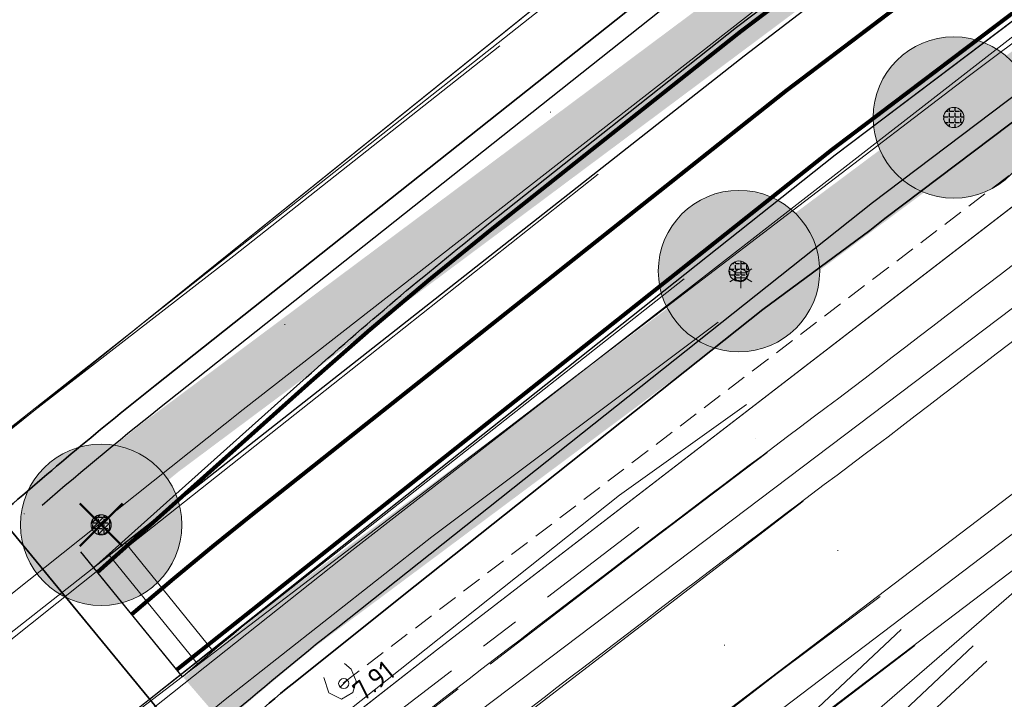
# Model space of a CAD drawing. Header units: metres. Extents: x 163628 to 167855, y 402678 to 405435.
# Tile 75 of 256: x 164198 to 164222, y 403278 to 403295. Entities that reach past the tile are written whole.
import ezdxf
from ezdxf.enums import TextEntityAlignment as Align

# ---------------------------------------------------------------- set-up
doc = ezdxf.new("R2010")
doc.units = ezdxf.units.M
for name, pattern in [('DASHED2', [0.375, 0.25, -0.125]), ('X-CA190022.004-UO-DTM inmeting$0$AM-AS', [16, 10, -2, 2, -2]), ('X-CA190022.004-UO-DWM_Snelfietsroute$0$1-2', [3, 0, -2, 1])]:
    doc.linetypes.add(name, pattern=pattern)
doc.layers.get('0').update_dxf_attribs({"lineweight": 25})
for name, color, linetype, lineweight in [('B-WE-KW-KUNSTWERK_DUIKER-G', 252, 'Continuous', 18), ('X-CA190022.004-UO-BGT_Ondergrond$0$GE_201_SHDHek_Lijn_GEM', 253, 'X-CA190022.004-UO-BGT_Ondergrond$0$Hekwerk', 9), ('X-CA190022.004-UO-BGT_Ondergrond$0$GE_244_Taludlijn_Lijn_GEM', 253, 'Continuous', 9), ('X-CA190022.004-UO-BGT_Ondergrond$0$GE_251_SPRTrein_as_Lijn_GEM', 253, 'Continuous', 9), ('X-CA190022.004-UO-BGT_Ondergrond$0$GE_316_WGDFietspad_Vlak_GEM', 253, 'Continuous', 9), ('X-CA190022.004-UO-BGT_Ondergrond$0$GE_367_OWGBerm_groenvoorziening_grasenk_GEM', 253, 'Continuous', 9), ('X-CA190022.004-UO-BGT_Ondergrond$0$GE_401_OTDErf_Vlak_GEM', 253, 'Continuous', 9), ('X-CA190022.004-UO-BGT_Ondergrond$0$GE_421_OTDHalfverhard_gravel_Vlak_GEM', 253, 'Continuous', 9), ('X-CA190022.004-UO-BGT_Ondergrond$0$GE_861_PALLichtmast_Punt_GEM', 253, 'Continuous', 9), ('X-CA190022.004-UO-DTM inmeting$0$B-WE-AM-AS_DWARSLIGGER-G', 246, 'X-CA190022.004-UO-DTM inmeting$0$AM-AS', 0), ('X-CA190022.004-UO-DTM inmeting$0$B-WE-AM-AS_SPOOR-G', 246, 'X-CA190022.004-UO-DTM inmeting$0$AM-AS', 0), ('X-CA190022.004-UO-DTM inmeting$0$B-WE-GK-BESCHOEIING_DAMWAND-G', 246, 'Continuous', 0), ('X-CA190022.004-UO-DTM inmeting$0$B-WE-GR-BOOM-S', 246, 'Continuous', 0), ('X-CA190022.004-UO-DTM inmeting$0$B-WE-GW-TALUD_KRUIN-G', 246, 'Continuous', 0), ('X-CA190022.004-UO-DTM inmeting$0$B-WE-GW-TALUD_TEEN-G', 246, 'Continuous', 0), ('X-CA190022.004-UO-DTM inmeting$0$B-WE-IE-TERREINAFSCHEIDING_KUNSTMATIG_RASTERHEKWERK-G', 246, 'X-CA190022.004-UO-DTM inmeting$0$IE-TERREINAFSCHEIDING-KUNSTMATIG-OPEN', 0), ('X-CA190022.004-UO-DTM inmeting$0$B-WE-OG-HOOGTEPUNT-S', 246, 'Continuous', 0), ('X-CA190022.004-UO-DTM inmeting$0$B-WE-RI-PUTDEKSELHOOGTE-T25', 246, 'Continuous', 0), ('X-CA190022.004-UO-DTM inmeting$0$B-WE-VH-VERHARDING_ASFALT-G', 246, 'Continuous', 0), ('X-CA190022.004-UO-DTM inmeting$0$B-WE-VH-VERHARDING_BETON-G', 246, 'Continuous', 0), ('X-CA190022.004-UO-DWM_Snelfietsroute$0$B-WE-VH-KANTVERHARDING-G', 125, 'Continuous', 25), ('X-CA190022.004-UO-DWM_Snelfietsroute$0$N-WE-GW-BERM-G', 125, 'Continuous', 25), ('X-CA190022.004-UO-DWM_Snelfietsroute$0$N-WE-VH-KANTVERHARDING-G', 125, 'Continuous', 25), ('X-CA190022.004-UO-DWM_Snelfietsroute$0$N-WE-VH-VERHARDINGS_DEKLAAGVERVANGING-A', 125, 'Continuous', 25), ('X-CA190022.004-UO-DWM_Snelfietsroute$0$N-WE-VW-MARKERING_LANGS_STREEP_12-G', 7, 'X-CA190022.004-UO-DWM_Snelfietsroute$0$1-2', 35), ('X-CA190022.004-UO-DWM_Snelfietsroute$0$N-WE-VW-MARKERING_LANGS_STREEP_DOORGETROKKEN_010-G', 125, 'Continuous', 25), ('X-CA190022.004-UO-DWM_Snelfietsroute$0$V-WE-VH-VERHARDING_ASFALT-FREESVAK', 125, 'Continuous', 18), ('X-CA190022.004-UO-DWM_Snelfietsroute$0$V-WE-VH-VERHARDING_ASFALT_ZAAGSNEDE-G', 1, 'X-CA190022.004-UO-DWM_Snelfietsroute$0$VH-ZAAGSNEDE', 25), ('X-CA190022.004-UO-GZM_Werkgrens_v0.1$0$N-WE-KG-GRENS_SYSTEEMGRENS-G', 7, 'X-CA190022.004-UO-GZM_Werkgrens_v0.1$0$KG-OG', 35), ('X-CA190022.004-UO-KAD_Percelen$0$B-WE-KG-GRENS_PERCEEL-GV', 150, 'Continuous', 9), ('X-XX-AL-T25 DUIIKER BESTAAND', 252, 'Continuous', 25)]:
    doc.layers.add(name, color=color, linetype=linetype, lineweight=lineweight)
doc.layers.add('X-CA190022.004-UO-DTM inmeting$0$X-XX-AL-MEETPUNT-S', color=246, linetype='Continuous', lineweight=0, plot=False)
for name, color, linetype in [('X-CA190022.004-UO-DWM_Beplanting$0$B-WE-GR-BOOM-S AFKOMSTIG UIT BOMENBESTAND GEMEENTE', 252, 'Continuous'), ('X-CA190022.004-UO-DWM_Beplanting$0$B-WE-GR-BOOM-S AFKOMSTIG UIT DTM_v0.4', 252, 'Continuous'), ('X-CA190022.004-UO-DWM_Beplanting$0$N-GV-GR-GRAS-A-200', 7, 'Continuous'), ('X-CA190022.004-UO-DWM_Beplanting$0$V-WE-GR-BOOM-S', 1, 'Continuous')]:
    doc.layers.add(name, color=color, linetype=linetype)
for name, color, linetype, lineweight, transparency in [('X-CA190022.004-UO-KL_Wenstracé_v0.3$0$N-WE-KL-TRACE_WENSTRACE-G 1.5m', 24, 'Continuous', 35, 0.6), ('X-CA190022.004-UO-KLIC$0$B-OI-KL-DATA_ZIGGO BV_0000546674_VECT_19O042616-G', 42, 'X-CA190022.004-UO-KLIC$0$1-200 ZIGGO', 0, 0.25), ('X-CA190022.004-UO-KLIC$0$B-WE-KL-ET_LS-G', 42, 'X-CA190022.004-UO-KLIC$0$1-200 LAAGSPANNING', 0, 0.25), ('X-CA190022.004-UO-KLIC$0$B-WE-KL-ET_LS_KABELBED-G', 42, 'X-CA190022.004-UO-KLIC$0$1-200 LAAGSPANNING', 0, 0.25)]:
    doc.layers.add(name, color=color, linetype=linetype, lineweight=lineweight, transparency=transparency)
doc.styles.add('NLCS-ISO-M200-T25', font='NLCS-ISO.ttf', dxfattribs={"height": 0.5})
doc.styles.add('X-CA190022.004-UO-BGT_Ondergrond$0$NLCS-ISO', font='NLCS-ISO.ttf')
doc.styles.add('X-CA190022.004-UO-KLIC$0$NLCS-ISO', font='NLCS-ISO.ttf')
doc.linetypes.add('X-CA190022.004-UO-BGT_Ondergrond$0$Hekwerk', pattern='A,5,-1.5,[2,dgnlstyle-Veghel.shx,S=0.007937,R=0,X=0,Y=0],-1.5', length=8)
doc.linetypes.add('X-CA190022.004-UO-DTM inmeting$0$IE-TERREINAFSCHEIDING-KUNSTMATIG-OPEN', pattern='A,7,-1.5,[67,NLCS.SHX,S=0.75,R=0,X=0,Y=0],-1.5', length=10)
doc.linetypes.add('X-CA190022.004-UO-DWM_Snelfietsroute$0$VH-ZAAGSNEDE', pattern='A,1e-05,-2.54,[181,NLCS.SHX,S=2.54,R=0,X=-2.54,Y=0],-5.08,[181,NLCS.SHX,S=2.54,R=180,X=2.54,Y=0],-2.54', length=10.16001)
doc.linetypes.add('X-CA190022.004-UO-GZM_Werkgrens_v0.1$0$KG-OG', pattern='A,5.5,-1.5,[2,NLCS.SHX,S=0.5,R=0,X=0,Y=0],-1.5', length=8.5)
doc.linetypes.add('X-CA190022.004-UO-KLIC$0$1-200 LAAGSPANNING', pattern='A,1.5,-0.6,["LS",X-CA190022.004-UO-KLIC$0$NLCS-ISO,S=0.24,R=0,X=-0.45,Y=-0.12],-0.05', length=2.15)
doc.linetypes.add('X-CA190022.004-UO-KLIC$0$1-200 ZIGGO', pattern='A,1.5,-0.6,["ZIGGO",X-CA190022.004-UO-KLIC$0$NLCS-ISO,S=0.24,R=0,X=-0.5,Y=-0.12],-0.5', length=2.6)

# ---------------------------------------------------------------- blocks, each defined once
blk = doc.blocks.new('X-CA190022.004-UO-BGT_Ondergrond$0$N-SIE-WEG_LICHTMAST-SO')
h = blk.add_hatch(color=256)
h.paths.add_polyline_path([(1.16, 0.5, 0.658505), (-1.16, 0.5)])
h.paths.add_polyline_path([(-1.16, -0.5, 0.658505), (1.16, -0.5)])
at = {"flags": 128}
for points in [[(0, 1.27), (0, 2.53)], [(-2.19, 1.27), (-1.1, 0.63)], [(-1.16, 0.5), (1.16, 0.5)], [(1.1, 0.63), (2.19, 1.27)], [(-2.19, -1.27), (-1.1, -0.63)], [(-1.16, -0.5), (1.16, -0.5)], [(0, -1.27), (0, -2.53)], [(2.19, -1.27), (1.1, -0.63)]]:
    blk.add_lwpolyline(points, dxfattribs=at)
at = {"ltscale": 0.5}
blk.add_circle((0, 0), 1.27, dxfattribs=at)
at = {"style": 'X-CA190022.004-UO-BGT_Ondergrond$0$NLCS-ISO'}
blk.add_attdef('TYPE', text='', height=1.8, dxfattribs=at).set_placement((0, 2.53), align=Align.BOTTOM_CENTER)
blk = doc.blocks.new('X-CA190022.004-UO-BGT_Ondergrond$0$IMGEOLichtmastpaal')
at = {"xscale": 5, "yscale": 5, "zscale": 5}
blk.add_blockref('X-CA190022.004-UO-BGT_Ondergrond$0$N-SIE-WEG_LICHTMAST-SO', (0.04, 6.39), dxfattribs=at)
blk = doc.blocks.new('X-CA190022.004-UO-DTM inmeting$0$punt')
at = {"color": 0, "lineweight": -2}
blk.add_line((0, 0), (0, 0), dxfattribs=at)
blk = doc.blocks.new('X-CA190022.004-UO-DTM inmeting$0$boom')
h = blk.add_hatch()
h.set_pattern_fill('ANSI31', color=256, scale=0.13)
h.paths.add_polyline_path([(-1, 0, 1), (1, 0, 1)])
blk.add_circle((0, 0), 1)
blk = doc.blocks.new('X-CA190022.004-UO-DTM inmeting$0$SOG-HOOGTEPUNT-SO')
for p, q in [((-0.5, 0), (0.5, 0)), ((0, 0.5), (0, -0.5))]:
    blk.add_line(p, q)
blk = doc.blocks.new('X-CA190022.004-UO-DTM inmeting$0$putdeksel 1.03')
at = {"layer": 'X-CA190022.004-UO-DTM inmeting$0$B-WE-RI-PUTDEKSELHOOGTE-T25', "flags": 128}
blk.add_lwpolyline([(-0.177, -0.177), (0.177, 0.177)], dxfattribs=at)
at = {"layer": 'X-CA190022.004-UO-DTM inmeting$0$B-WE-RI-PUTDEKSELHOOGTE-T25'}
blk.add_circle((0, 0), 0.25, dxfattribs=at)
blk = doc.blocks.new('X-CA190022.004-UO-DTM inmeting$0$Putdeksel 1.04')
at = {"layer": 'X-CA190022.004-UO-DTM inmeting$0$B-WE-RI-PUTDEKSELHOOGTE-T25'}
blk.add_blockref('X-CA190022.004-UO-DTM inmeting$0$putdeksel 1.03', (0, 0), dxfattribs=at)
blk = doc.blocks.new('X-CA190022.004-UO-DWM_Beplanting$0$SGR-BOOM_01-SO')
at = {"linetype": 'ByBlock', "lineweight": 18}
h = blk.add_hatch(color=0, dxfattribs=at)
h.dxf.hatch_style = 1
edge = h.paths.add_edge_path()
edge.add_arc((0, 0), 0.25, 0, 360)
at = {"color": 0, "linetype": 'ByBlock', "lineweight": 18}
for radius in [2, 0.25]:
    blk.add_circle((0, 0), radius, dxfattribs=at)
blk = doc.blocks.new('X-CA190022.004-UO-DWM_Beplanting$0$IMGEOBoom')
at = {"transparency": 33554457}
h = blk.add_hatch(color=256, dxfattribs=at)
h.dxf.hatch_style = 1
edge = h.paths.add_edge_path()
edge.add_arc((0, 0), 100, 0, 360)
edge = h.paths.add_edge_path(flags=17)
edge.add_arc((0, 0), 12.5, 0, 360)
h = blk.add_hatch()
h.set_pattern_fill('ANGLE', color=256)
h.set_pattern_definition([(0, (0, 0), (0, 6.985), [5.08, -1.905]), (90, (0, 0), (-6.985, 4e-16), [5.08, -1.905])])
edge = h.paths.add_edge_path(flags=17)
edge.add_arc((0, 0), 12.5, 0, 360)
at = {"layer": 'X-CA190022.004-UO-DWM_Beplanting$0$N-GV-GR-GRAS-A-200'}
h = blk.add_hatch(color=256, dxfattribs=at)
h.dxf.hatch_style = 1
edge = h.paths.add_edge_path(flags=17)
edge.add_arc((0, 0), 12.5, 0, 360)
at = {"xscale": 50, "yscale": 50, "zscale": 50}
blk.add_blockref('X-CA190022.004-UO-DWM_Beplanting$0$SGR-BOOM_01-SO', (0, 0), dxfattribs=at)
blk = doc.blocks.new('X-CA190022.004-UO-DWM_Beplanting$0$Te verwijderen boom')
at = {"ltscale": 0.1, "const_width": 0.05, "flags": 128}
for points in [[(-0.53, 0.53), (0.53, -0.53)], [(0.53, 0.53), (-0.53, -0.53)]]:
    blk.add_lwpolyline(points, dxfattribs=at)

msp = doc.modelspace()

# ---------------------------------------------------------------- linework, layer by layer
at = {"layer": 'B-WE-KW-KUNSTWERK_DUIKER-G', "linetype": 'DASHED2', "ltscale": 2, "flags": 128}
msp.add_lwpolyline([(164205.951, 403278.219), (164242.367, 403305.969)], dxfattribs=at)
at = {"layer": 'X-CA190022.004-UO-BGT_Ondergrond$0$GE_201_SHDHek_Lijn_GEM'}
msp.add_line((164194.84, 403282.196), (164211.087, 403295.268), dxfattribs=at)
at = {"layer": 'X-CA190022.004-UO-BGT_Ondergrond$0$GE_244_Taludlijn_Lijn_GEM'}
for p, q in [((164224.258, 403291.345), (164208.266, 403279.037)), ((164208.266, 403279.037), (164194.822, 403268.535))]:
    msp.add_line(p, q, dxfattribs=at)
at = {"layer": 'X-CA190022.004-UO-BGT_Ondergrond$0$GE_251_SPRTrein_as_Lijn_GEM'}
for p, q in [((164205.244, 403274.443), (164239.115, 403300.036)), ((164213.571, 403275.106), (164236.34, 403292.397)), ((164214.757, 403273.708), (164236.34, 403292.397)), ((164213.79, 403276.26), (164234.24, 403291.8)), ((164216.653, 403276.538), (164235.1, 403290.55))]:
    msp.add_line(p, q, dxfattribs=at)
for centre, radius, start, end in [((165057.605, 402193.977), 1376.761, 126.424026, 127.548937), ((164708.946, 402629.518), 819.036, 126.77988, 128.555501)]:
    msp.add_arc(centre, radius, start, end, dxfattribs=at)
at = {"layer": 'X-CA190022.004-UO-BGT_Ondergrond$0$GE_251_SPRTrein_as_Lijn_GEM', "extrusion": (0, 0, -1)}
for centre, radius, start, end in [((-165055.813, 402196.33), 1372.303, 52.450098, 53.57756), ((-164708.81, 402629.734), 817.282, 51.442262, 53.219338)]:
    msp.add_arc(centre, radius, start, end, dxfattribs=at)
at = {"layer": 'X-CA190022.004-UO-BGT_Ondergrond$0$GE_316_WGDFietspad_Vlak_GEM', "flags": 128}
msp.add_lwpolyline([(164218.15, 403291.31), (164183.17, 403263.55), (164179.581, 403260.655), (164177.34, 403263.403), (164180.78, 403266.16), (164215.89, 403293.75), (164233.83, 403307.49), (164241.48, 403312.985), (164243.405, 403310.219), (164235.99, 403304.79), (164218.15, 403291.31)], dxfattribs=at)
at = {"layer": 'X-CA190022.004-UO-BGT_Ondergrond$0$GE_367_OWGBerm_groenvoorziening_grasenk_GEM', "flags": 128}
for points in [[(164130.346, 403241.79), (164158.219, 403255.139), (164171.084, 403263.999), (164179.494, 403270.177), (164194.84, 403282.196), (164211.087, 403295.268), (164231.111, 403310.634), (164235.52, 403313.512), (164245.67, 403321.126), (164272.398, 403339.903), (164288.143, 403349.736), (164298.889, 403356.556), (164334.793, 403377.305), (164364.293, 403392.58), (164387.358, 403404.682), (164390.724, 403406.448), (164393.105, 403407.697), (164407.616, 403414.349), (164425.803, 403423.104), (164434.433, 403427.217), (164453.635, 403436.286), (164460.737, 403439.749), (164463.143, 403440.873), (164465.039, 403441.76)], [(164136.762, 403226.328), (164137.681, 403227.058), (164154.717, 403240.595), (164179.581, 403260.655), (164183.17, 403263.55), (164218.15, 403291.31), (164235.99, 403304.79), (164243.405, 403310.219), (164247.56, 403313.26), (164252.819, 403316.997), (164260.03, 403322.12), (164268.56, 403327.98), (164276.38, 403333.21), (164299.08, 403347.85), (164321.95, 403361.65), (164333.1, 403368.04), (164350.72, 403377.56), (164372.83, 403389.33), (164399.07, 403402.26), (164446.97, 403425.58), (164458.26, 403430.62), (164461.749, 403432.244), (164473.316, 403437.484)], [(164453.447, 403426.482), (164418.343, 403407.883), (164405.774, 403401.616), (164393.255, 403395.423), (164379.112, 403388.334), (164366.676, 403382.161), (164338.225, 403366.811), (164327.291, 403360.547), (164306.875, 403348.529), (164295.285, 403341.33), (164281.893, 403332.496), (164265.634, 403321.347), (164239.848, 403303.124), (164224.258, 403291.345), (164208.266, 403279.037), (164194.822, 403268.535), (164179.256, 403255.889), (164165.951, 403244.025), (164160.088, 403238.658), (164155.081, 403234.074), (164150.561, 403230.11), (164146.709, 403226.642), (164139.364, 403219.716), (164136.597, 403223.292)], [(164389.014, 403401.122), (164366.62, 403390.14), (164357.53, 403385.53), (164331.41, 403371.01), (164320.04, 403364.53), (164297.05, 403350.58), (164274.64, 403336.2), (164258.18, 403324.98), (164250.861, 403319.723), (164241.48, 403312.985), (164233.83, 403307.49), (164215.89, 403293.75), (164180.78, 403266.16), (164177.34, 403263.403), (164135.461, 403229.835)]]:
    msp.add_lwpolyline(points, dxfattribs=at)
at = {"layer": 'X-CA190022.004-UO-BGT_Ondergrond$0$GE_401_OTDErf_Vlak_GEM', "flags": 128}
msp.add_lwpolyline([(164234.797, 403425.741), (164244.941, 403415.139), (164256.764, 403402.439), (164278.484, 403378.666), (164298.889, 403356.556), (164288.143, 403349.736), (164272.398, 403339.903), (164245.67, 403321.126), (164235.52, 403313.512), (164231.111, 403310.634), (164211.087, 403295.268), (164194.84, 403282.196), (164179.494, 403270.177), (164171.084, 403263.999), (164158.219, 403255.139), (164130.346, 403241.79)], dxfattribs=at)
at = {"layer": 'X-CA190022.004-UO-BGT_Ondergrond$0$GE_421_OTDHalfverhard_gravel_Vlak_GEM', "flags": 128}
msp.add_lwpolyline([(164165.951, 403244.025), (164179.256, 403255.889), (164194.822, 403268.535), (164208.266, 403279.037), (164224.258, 403291.345), (164239.848, 403303.124), (164265.634, 403321.347), (164281.893, 403332.496), (164295.285, 403341.33), (164306.875, 403348.529), (164327.291, 403360.547), (164338.225, 403366.811), (164366.676, 403382.161), (164379.112, 403388.334), (164393.255, 403395.423), (164405.774, 403401.616), (164418.343, 403407.883), (164453.447, 403426.482), (164456.675, 403428.038), (164465.477, 403431.918), (164467.948, 403432.656), (164471.335, 403432.326), (164477.915, 403429.509), (164481.182, 403421.899)], dxfattribs=at)
at = {"layer": 'X-CA190022.004-UO-DTM inmeting$0$B-WE-AM-AS_DWARSLIGGER-G', "ltscale": 0.5}
msp.add_line((164204.668, 403275.483, 10.12), (164213.28, 403282.078, 10.107), dxfattribs=at)
at = {"layer": 'X-CA190022.004-UO-DTM inmeting$0$B-WE-AM-AS_SPOOR-G', "ltscale": 0.5}
for p, q in [((164216.464, 403283.934, 10.272), (164213.558, 403281.735, 10.273)), ((164217.349, 403282.725, 10.272), (164214.528, 403280.551, 10.274)), ((164213.558, 403281.735, 10.273), (164204.948, 403275.102, 10.283)), ((164214.528, 403280.551, 10.274), (164205.893, 403273.916, 10.285)), ((164219.263, 403280.365, 10.237), (164216.707, 403278.456, 10.236)), ((164219.785, 403279.547, 10.238), (164217.582, 403277.481, 10.24)), ((164220.124, 403279.149, 10.233), (164217.699, 403277.303, 10.236)), ((164221.569, 403279.139, 10.246), (164218.449, 403276.221, 10.247)), ((164216.707, 403278.456, 10.236), (164207.723, 403271.525, 10.242))]:
    msp.add_line(p, q, dxfattribs=at)
at = {"layer": 'X-CA190022.004-UO-DTM inmeting$0$B-WE-GK-BESCHOEIING_DAMWAND-G'}
msp.add_polyline3d([(164221.904, 403278.76, 10.085), (164218.763, 403275.856, 10.083), (164211.952, 403269.306, 10.029)], dxfattribs=at)
at = {"layer": 'X-CA190022.004-UO-DTM inmeting$0$B-WE-GW-TALUD_KRUIN-G'}
msp.add_polyline3d([(164215.951, 403285.123, 9.787), (164212.797, 403282.875, 9.823), (164204.141, 403275.998, 9.835), (164196.861, 403270.504, 9.84), (164190.184, 403264.763, 9.859), (164183.56, 403259.601, 9.828), (164175.352, 403252.628, 9.836), (164172.632, 403250.31, 9.859)], dxfattribs=at)
at = {"layer": 'X-CA190022.004-UO-DTM inmeting$0$B-WE-GW-TALUD_TEEN-G'}
msp.add_polyline3d([(164172.413, 403252.827, 8.889), (164178.157, 403257.731, 8.782), (164182.106, 403260.92, 8.805), (164189.061, 403266.539, 8.82), (164197.071, 403272.94, 8.809), (164203.025, 403277.815, 8.807), (164208.152, 403281.838, 8.805), (164215.246, 403287.162, 8.786)], dxfattribs=at)
at = {"layer": 'X-CA190022.004-UO-DTM inmeting$0$B-WE-IE-TERREINAFSCHEIDING_KUNSTMATIG_RASTERHEKWERK-G', "ltscale": 0.5}
for p, q in [((164203.24, 403288.808, 9.254), (164209.832, 403294.008, 9.288)), ((164196.89, 403283.887, 9.263), (164203.24, 403288.808, 9.254))]:
    msp.add_line(p, q, dxfattribs=at)
at = {"layer": 'X-CA190022.004-UO-DTM inmeting$0$B-WE-VH-VERHARDING_ASFALT-G'}
for points in [[(164169.051, 403256.674, 8.952), (164175.034, 403261.401, 8.926), (164178.604, 403264.349, 8.892), (164185.897, 403269.943, 8.883), (164193.871, 403276.235, 8.882), (164200.077, 403281.173, 8.883), (164205.706, 403285.627, 8.855), (164212.27, 403290.827, 8.829)], [(164171.276, 403253.93, 8.862), (164177.193, 403258.674, 8.835), (164180.767, 403261.848, 8.838), (164188.223, 403267.597, 8.823), (164195.857, 403273.646, 8.799), (164202.246, 403278.67, 8.825), (164207.74, 403282.981, 8.793), (164214.407, 403288.232, 8.803)]]:
    msp.add_polyline3d(points, dxfattribs=at)
at = {"layer": 'X-CA190022.004-UO-DTM inmeting$0$B-WE-VH-VERHARDING_BETON-G'}
msp.add_polyline3d([(164205.473, 403278.356, 9.09), (164205.595, 403277.98, 9.09), (164205.91, 403277.817, 9.105), (164206.195, 403277.985, 9.09), (164206.271, 403278.263, 9.082), (164206.149, 403278.564, 9.077), (164205.981, 403278.701, 9.098)], dxfattribs=at)
at = {"layer": 'X-CA190022.004-UO-DWM_Snelfietsroute$0$B-WE-VH-KANTVERHARDING-G', "flags": 128}
msp.add_lwpolyline([(164426.876, 403419.598), (164397.33, 403405.2), (164392.63, 403402.895), (164389.014, 403401.122), (164366.62, 403390.14), (164357.53, 403385.53), (164331.41, 403371.01), (164320.04, 403364.53), (164297.05, 403350.58), (164274.64, 403336.2), (164258.18, 403324.98), (164250.861, 403319.723), (164241.48, 403312.985), (164233.83, 403307.49), (164215.89, 403293.75), (164199.761, 403281.076)], dxfattribs=at)
msp.add_lwpolyline([(164201.986, 403278.39, -0.009585), (164204.884, 403280.782), (164218.15, 403291.31), (164235.99, 403304.79), (164243.405, 403310.219), (164247.56, 403313.26), (164252.819, 403316.997), (164260.03, 403322.12), (164268.56, 403327.98), (164276.38, 403333.21), (164299.08, 403347.85), (164321.95, 403361.65), (164333.1, 403368.04), (164350.72, 403377.56), (164372.83, 403389.33), (164399.07, 403402.26), (164428.407, 403416.543)], format="xyb", dxfattribs=at)
at = {"layer": 'X-CA190022.004-UO-DWM_Snelfietsroute$0$N-WE-GW-BERM-G', "flags": 128}
for points in [[(164198.488, 403282.627, -0.00975), (164201.6, 403285.197), (164214.782, 403295.659), (164232.707, 403309.203), (164240.156, 403314.657), (164244.343, 403317.721), (164249.633, 403321.48), (164256.88, 403326.629), (164265.474, 403332.533), (164273.361, 403337.807), (164296.168, 403352.517), (164319.162, 403366.391), (164330.425, 403372.846), (164348.121, 403382.407), (164370.322, 403394.225), (164396.651, 403407.199), (164426.052, 403421.511)], [(164202.941, 403277.234, -0.009659), (164205.816, 403279.607), (164219.068, 403290.124), (164236.885, 403303.586), (164244.291, 403309.009), (164248.437, 403312.043), (164253.688, 403315.774), (164260.889, 403320.89), (164269.402, 403326.738), (164277.203, 403331.956), (164299.874, 403346.577), (164322.71, 403360.357), (164333.83, 403366.729), (164351.429, 403376.238), (164373.514, 403387.995), (164399.73, 403400.913), (164429.166, 403415.242)]]:
    msp.add_lwpolyline(points, format="xyb", dxfattribs=at)
at = {"layer": 'X-CA190022.004-UO-DWM_Snelfietsroute$0$N-WE-VH-KANTVERHARDING-G', "flags": 128}
msp.add_lwpolyline([(164199.761, 403281.076), (164205.032, 403285.787, -0.014648), (164209.512, 403289.561), (164215.701, 403294.473), (164233.603, 403308), (164241.042, 403313.446), (164245.22, 403316.504), (164250.502, 403320.258), (164257.739, 403325.399), (164266.316, 403331.291), (164274.184, 403336.553), (164296.962, 403351.244), (164319.922, 403365.098), (164331.155, 403371.535), (164348.829, 403381.085), (164371.006, 403392.89), (164397.311, 403405.852), (164426.621, 403420.122)], format="xyb", dxfattribs=at)
at = {"layer": 'X-CA190022.004-UO-DWM_Snelfietsroute$0$N-WE-VH-VERHARDINGS_DEKLAAGVERVANGING-A', "flags": 128}
msp.add_lwpolyline([(164199.441, 403281.469), (164201.963, 403278.37)], dxfattribs=at)
at = {"layer": 'X-CA190022.004-UO-DWM_Snelfietsroute$0$N-WE-VW-MARKERING_LANGS_STREEP_12-G', "linetype": 'X-CA190022.004-UO-DWM_Snelfietsroute$0$1-2', "const_width": 0.1, "flags": 128}
msp.add_lwpolyline([(164200.717, 403279.928, -0.009921), (164203.775, 403282.456), (164216.925, 403292.891), (164234.796, 403306.395), (164242.223, 403311.833), (164246.39, 403314.882), (164251.661, 403318.627), (164258.885, 403323.76), (164267.438, 403329.636), (164275.282, 403334.882), (164298.021, 403349.547), (164320.936, 403363.374), (164332.127, 403369.788), (164349.775, 403379.323), (164371.918, 403391.11), (164398.19, 403404.056), (164413.441, 403411.481)], format="xyb", dxfattribs=at)
at = {"layer": 'X-CA190022.004-UO-DWM_Snelfietsroute$0$N-WE-VW-MARKERING_LANGS_STREEP_DOORGETROKKEN_010-G', "const_width": 0.1, "flags": 128}
msp.add_lwpolyline([(164199.861, 403280.964), (164205.129, 403285.672, -0.014648), (164209.609, 403289.447), (164215.793, 403294.354), (164233.692, 403307.879), (164241.131, 403313.325), (164245.308, 403316.383), (164250.589, 403320.135), (164257.825, 403325.276), (164266.4, 403331.167), (164274.266, 403336.428), (164297.042, 403351.117), (164319.998, 403364.969), (164331.227, 403371.404), (164348.9, 403380.953), (164371.074, 403392.757), (164397.376, 403405.718), (164426.786, 403420.033)], format="xyb", dxfattribs=at)
msp.add_lwpolyline([(164428.327, 403416.67), (164399.004, 403402.395), (164372.762, 403389.464), (164350.649, 403377.692), (164333.027, 403368.171), (164321.874, 403361.779), (164299.001, 403347.977), (164276.298, 403333.335), (164268.476, 403328.104), (164259.944, 403322.243), (164252.732, 403317.119), (164247.472, 403313.382), (164243.316, 403310.34), (164235.9, 403304.91), (164218.058, 403291.429), (164201.823, 403278.545)], dxfattribs=at)
at = {"layer": 'X-CA190022.004-UO-DWM_Snelfietsroute$0$V-WE-VH-VERHARDING_ASFALT-FREESVAK', "ltscale": 0.2, "flags": 128}
for points in [[(164200.537, 403281.707), (164202.725, 403279.018)], [(164200.149, 403281.391), (164202.343, 403278.695)]]:
    msp.add_lwpolyline(points, dxfattribs=at)
at = {"layer": 'X-CA190022.004-UO-DWM_Snelfietsroute$0$V-WE-VH-VERHARDING_ASFALT_ZAAGSNEDE-G', "ltscale": 0.02, "flags": 128}
msp.add_lwpolyline([(164199.761, 403281.076), (164201.963, 403278.37)], dxfattribs=at)
at = {"layer": 'X-CA190022.004-UO-GZM_Werkgrens_v0.1$0$N-WE-KG-GRENS_SYSTEEMGRENS-G', "ltscale": 0.2, "flags": 128}
msp.add_lwpolyline([(164202.447, 403276.261, -0.007014), (164204.684, 403278.194), (164207.732, 403280.631), (164216.351, 403287.471), (164219.004, 403289.434), (164219.375, 403289.729), (164237.184, 403303.185), (164244.587, 403308.605), (164248.73, 403311.638), (164253.977, 403315.367), (164261.175, 403320.48), (164269.682, 403326.324), (164277.478, 403331.538), (164300.139, 403346.153), (164322.964, 403359.926), (164334.073, 403366.292), (164351.665, 403375.797), (164373.742, 403387.55), (164399.95, 403400.464), (164429.28, 403414.743), (164430.124, 403415.141), (164430.948, 403415.506), (164431.777, 403415.846), (164432.615, 403416.161), (164433.462, 403416.453), (164434.316, 403416.72), (164435.176, 403416.962), (164436.043, 403417.179), (164436.306, 403417.259, -0.099821), (164451.982, 403417.179, 0.131087), (164471.53, 403420.948), (164482.533, 403426.243), (164490.693, 403418.8), (164492.586, 403419.707), (164495.404, 403416.53, -0.0101), (164498.074, 403413.536), (164499.385, 403412.005), (164502.276, 403408.653), (164509.274, 403412.948), (164511.768, 403416.461), (164509.186, 403420.201, -0.175036), (164509.321, 403422.135, -0.180129), (164510.517, 403423.431), (164518.825, 403427.315), (164545.03, 403439.927), (164571.695, 403452.754), (164577.955, 403456.064), (164591.472, 403464.142), (164595.446, 403466.159), (164599.431, 403468.182), (164600.854, 403468.863), (164605.94, 403471.242), (164622.016, 403477.758), (164627.273, 403479.889), (164631.947, 403481.905), (164633.267, 403482.539, 0.084778), (164642.609, 403485.38), (164759.332, 403541.386), (164770.974, 403544.815), (164773.272, 403545.397), (164787.887, 403542.29), (164789.899, 403542.38), (164793.252, 403543.048), (164800.24, 403546.814), (164803.671, 403549.366), (164804.774, 403550.36), (164806.983, 403547.387), (164807.907, 403546.199), (164811.87, 403549.281), (164810.953, 403550.46), (164809.512, 403552.406), (164808.343, 403553.575), (164810.024, 403555.089), (164807.827, 403558.012), (164809.834, 403559.516, 0.087199), (164816.707, 403566.833, -0.136189), (164825.151, 403574.239), (164897.952, 403609.34), (164931.093, 403625.32), (165054.784, 403684.96), (165123.155, 403717.926), (165148.566, 403730.033), (165175.654, 403740.478), (165188.146, 403744.824), (165187.632, 403748.092), (165185.258, 403754.932), (165180.038, 403753.689, 0.027846), (165177.051, 403752.466), (165119.698, 403725.141), (165051.309, 403692.167), (164927.618, 403632.527), (164894.477, 403616.547), (164821.676, 403581.445, 0.136189), (164810.016, 403571.218, -0.087199), (164805.039, 403565.919), (164803.02, 403564.408), (164799.415, 403569.204), (164798.615, 403568.604), (164797.815, 403568.006), (164797.216, 403568.806), (164793.371, 403565.926), (164793.97, 403565.126), (164792.376, 403563.932), (164795.885, 403559.064, -0.201548), (164780.097, 403554.057, 0.075656), (164771.169, 403553.982, -0.009755), (164764.075, 403552.536), (164754.286, 403547.799), (164747.474, 403544.606), (164708.34, 403525.583), (164686.218, 403515.365), (164675.148, 403509.865), (164663.524, 403504.258), (164644.327, 403495.071), (164639.493, 403492.723), (164638.201, 403492.127, -0.201818), (164621.846, 403491.8, 0.209498), (164598.58, 403490.973), (164556.157, 403470.566), (164536.299, 403461.008), (164516.318, 403451.408), (164508.232, 403447.512), (164500.187, 403443.642), (164497.203, 403443.008), (164495.09, 403442.274, 0.130794), (164492.913, 403444.811), (164488.435, 403447.885), (164494.899, 403449.835), (164490.315, 403452.233), (164484.484, 403450.597, -0.076427), (164479.748, 403454.723), (164478.799, 403455.857), (164474.918, 403452.962), (164457.343, 403473.566), (164451.257, 403468.374), (164465.519, 403451.653, -0.484297), (164464.817, 403448.113), (164461.416, 403446.394), (164463.893, 403441.77), (164464.916, 403439.614), (164433.017, 403424.683, 0.05166), (164425.3, 403421.703), (164396.431, 403407.648), (164370.094, 403394.67), (164347.884, 403382.848), (164330.182, 403373.283), (164318.908, 403366.822), (164295.903, 403352.941), (164273.086, 403338.225), (164265.193, 403332.947), (164256.594, 403327.039), (164249.344, 403321.888), (164244.05, 403318.127), (164239.86, 403315.06), (164232.409, 403309.604), (164214.476, 403296.054), (164201.289, 403285.589, 0.012131), (164197.414, 403282.357)], format="xyb", close=True, dxfattribs=at)
at = {"layer": 'X-CA190022.004-UO-KAD_Percelen$0$B-WE-KG-GRENS_PERCEEL-GV', "flags": 128}
for points in [[(164393.545, 403407.844), (164337.189, 403378.787), (164334.483, 403377.392), (164299.052, 403356.496), (164273.154, 403340.046), (164255.91, 403328.301), (164245.795, 403321.035), (164233.7, 403312.125), (164231.526, 403310.793), (164213.433, 403296.956), (164211.161, 403295.172), (164178.172, 403269.146), (164173.354, 403265.538), (164165.964, 403260.38), (164165.88, 403260.323), (164158.502, 403255.366), (164138.727, 403245.871)], [(164147.742, 403231.928), (164165.26, 403248.169), (164166.021, 403248.875), (164198.991, 403276.105), (164221.441, 403293.245), (164238.284, 403305.867), (164272.653, 403329.946), (164289.711, 403341.221), (164304.887, 403350.779), (164320.335, 403360.055), (164334.113, 403367.893), (164347.324, 403375.205), (164360.621, 403382.207)], [(164360.621, 403382.207), (164347.324, 403375.205), (164334.113, 403367.893), (164320.335, 403360.055), (164304.887, 403350.779), (164289.711, 403341.221), (164272.653, 403329.946), (164238.284, 403305.867), (164221.441, 403293.245), (164198.991, 403276.105), (164166.021, 403248.875), (164165.26, 403248.169), (164167.018, 403246.185), (164157.431, 403237.686)], [(164138.727, 403245.871), (164158.502, 403255.366), (164165.88, 403260.323), (164165.964, 403260.38), (164173.354, 403265.538), (164178.172, 403269.146), (164211.161, 403295.172), (164213.433, 403296.956), (164231.526, 403310.793), (164233.7, 403312.125), (164245.795, 403321.035), (164255.91, 403328.301), (164273.154, 403340.046), (164245.885, 403369.524)]]:
    msp.add_lwpolyline(points, dxfattribs=at)
at = {"layer": 'X-CA190022.004-UO-KL_Wenstracé_v0.3$0$N-WE-KL-TRACE_WENSTRACE-G 1.5m', "lineweight": 18, "ltscale": 0.2, "const_width": 1.5}
for points in [[(164198.985, 403282.025, -0.007378), (164201.4, 403284.039, -0.059508), (164393.732, 403404.994, 0.004627), (164426.386, 403420.839, -0.157573), (164449.348, 403424.273, 0.154381), (164468.603, 403427.03), (164478.772, 403431.925)], [(164202.488, 403277.783, -0.007644), (164204.86, 403279.763, -0.059508), (164396.088, 403400.024, 0.004627), (164428.833, 403415.914, -0.157573), (164448.449, 403418.847, 0.154381), (164470.988, 403422.074), (164483.38, 403428.039)]]:
    msp.add_lwpolyline(points, format="xyb", dxfattribs=at)
at = {"layer": 'X-CA190022.004-UO-KLIC$0$B-OI-KL-DATA_ZIGGO BV_0000546674_VECT_19O042616-G', "flags": 128}
msp.add_lwpolyline([(164461.833, 403445.5), (164464.833, 403439.167), (164459.167, 403436.167), (164460.833, 403430.5), (164460.5, 403430.167), (164459.167, 403428.5), (164449.167, 403424.5), (164441.833, 403420.833), (164380.833, 403390.167), (164379.5, 403389.833), (164373.167, 403388.833), (164350.167, 403377.167), (164341.167, 403372.167), (164297.833, 403346.833), (164253.5, 403317.5), (164233.167, 403302.5), (164206.167, 403281.5), (164177.167, 403258.5), (164172.833, 403255.5), (164159.167, 403246.5), (164155.833, 403244.833), (164139.167, 403236.833)], dxfattribs=at)
at = {"layer": 'X-CA190022.004-UO-KLIC$0$B-WE-KL-ET_LS-G'}
msp.add_lwpolyline([(164139, 403242.182), (164154.912, 403249.936), (164161.443, 403253.699), (164162.737, 403254.406), (164190.867, 403275.015), (164192.902, 403276.593), (164193.244, 403276.86), (164203.475, 403284.994), (164224.01, 403301.03), (164225.79, 403302.394), (164243.35, 403315.633), (164257.633, 403326.029)], dxfattribs=at)
at = {"layer": 'X-CA190022.004-UO-KLIC$0$B-WE-KL-ET_LS_KABELBED-G'}
msp.add_lwpolyline([(164139, 403242.182), (164154.912, 403249.936), (164161.443, 403253.699), (164162.737, 403254.406), (164190.867, 403275.015), (164192.902, 403276.593), (164193.244, 403276.86), (164203.475, 403284.994), (164224.01, 403301.03), (164225.79, 403302.394), (164243.35, 403315.633), (164257.633, 403326.029)], dxfattribs=at)

# ---------------------------------------------------------------- block references
at = {"layer": 'X-CA190022.004-UO-BGT_Ondergrond$0$GE_861_PALLichtmast_Punt_GEM', "xscale": 0.025, "yscale": 0.025, "zscale": 0.025}
msp.add_blockref('X-CA190022.004-UO-BGT_Ondergrond$0$IMGEOLichtmastpaal', (164215.806, 403288.161), dxfattribs=at)
at = {"layer": 'X-CA190022.004-UO-DTM inmeting$0$B-WE-GR-BOOM-S', "linetype": 'ByBlock', "lineweight": -2, "xscale": 0.25, "yscale": 0.25, "zscale": 0.25}
msp.add_blockref('X-CA190022.004-UO-DTM inmeting$0$boom', (164199.954, 403282.14, 9.005), dxfattribs=at)
at = {"layer": 'X-CA190022.004-UO-DTM inmeting$0$B-WE-OG-HOOGTEPUNT-S', "linetype": 'ByBlock', "lineweight": -2, "xscale": 0.01, "yscale": 0.01, "zscale": 0.01}
for p in [(164211.089, 403292.368, 9.021), (164204.506, 403287.105, 8.955), (164198.047, 403282.413, 9.07), (164218.212, 403281.502, 10.036), (164215.407, 403279.157, 10.058)]:
    msp.add_blockref('X-CA190022.004-UO-DTM inmeting$0$SOG-HOOGTEPUNT-SO', p, dxfattribs=at)
at = {"layer": 'X-CA190022.004-UO-DTM inmeting$0$B-WE-RI-PUTDEKSELHOOGTE-T25', "linetype": 'ByBlock', "lineweight": -2, "xscale": 0.5000000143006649, "yscale": 0.5000000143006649, "zscale": 0.5000000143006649}
msp.add_blockref('X-CA190022.004-UO-DTM inmeting$0$Putdeksel 1.04', (164205.965, 403278.205, 9.079), dxfattribs=at)
at = {"layer": 'X-CA190022.004-UO-DTM inmeting$0$X-XX-AL-MEETPUNT-S', "linetype": 'ByBlock', "lineweight": -2}
for p in [(164209.832, 403294.008, 9.288), (164212.27, 403290.827, 8.829), (164203.24, 403288.808, 9.254), (164214.407, 403288.232, 8.803), (164215.246, 403287.162, 8.786), (164205.706, 403285.627, 8.855), (164215.951, 403285.123, 9.787), (164216.171, 403284.287, 10.105), (164216.464, 403283.934, 10.272), (164207.74, 403282.981, 8.793), (164212.797, 403282.875, 9.823), (164217.349, 403282.725, 10.272), (164213.28, 403282.078, 10.107), (164208.152, 403281.838, 8.805), (164213.558, 403281.735, 10.273), (164200.077, 403281.173, 8.883), (164214.528, 403280.551, 10.274), (164219.263, 403280.365, 10.237), (164219.785, 403279.547, 10.238), (164220.124, 403279.149, 10.233), (164221.569, 403279.139, 10.246), (164221.904, 403278.76, 10.085), (164202.246, 403278.67, 8.825), (164205.981, 403278.701, 9.098), (164206.149, 403278.564, 9.077), (164205.473, 403278.356, 9.09), (164206.271, 403278.263, 9.082), (164216.707, 403278.456, 10.236), (164205.595, 403277.98, 9.09), (164205.91, 403277.817, 9.105), (164206.195, 403277.985, 9.09), (164206.287, 403277.873, 9.857)]:
    msp.add_blockref('X-CA190022.004-UO-DTM inmeting$0$punt', p, dxfattribs=at)
at = {"layer": 'X-CA190022.004-UO-DWM_Beplanting$0$B-WE-GR-BOOM-S AFKOMSTIG UIT BOMENBESTAND GEMEENTE', "xscale": 0.02, "yscale": 0.02, "zscale": 0.02}
for p in [(164221.088, 403292.233), (164215.762, 403288.427)]:
    msp.add_blockref('X-CA190022.004-UO-DWM_Beplanting$0$IMGEOBoom', p, dxfattribs=at)
at = {"layer": 'X-CA190022.004-UO-DWM_Beplanting$0$B-WE-GR-BOOM-S AFKOMSTIG UIT DTM_v0.4', "linetype": 'ByBlock', "lineweight": -2, "xscale": 0.02, "yscale": 0.02, "zscale": 0.02}
msp.add_blockref('X-CA190022.004-UO-DWM_Beplanting$0$IMGEOBoom', (164199.954, 403282.14, 9.005), dxfattribs=at)
at = {"layer": 'X-CA190022.004-UO-DWM_Beplanting$0$V-WE-GR-BOOM-S'}
msp.add_blockref('X-CA190022.004-UO-DWM_Beplanting$0$Te verwijderen boom', (164199.954, 403282.14, 9.005), dxfattribs=at)

# ---------------------------------------------------------------- texts
at = {"layer": 'X-XX-AL-T25 DUIIKER BESTAAND', "insert": (164206.13, 403278.129), "char_height": 0.5, "attachment_point": 1, "rotation": 39.0839, "style": 'NLCS-ISO-M200-T25'}
msp.add_mtext_dynamic_manual_height_columns('7.91', width=3.88453, gutter_width=3.5, heights=[0], dxfattribs=at)

doc.saveas('drawing.dxf')
